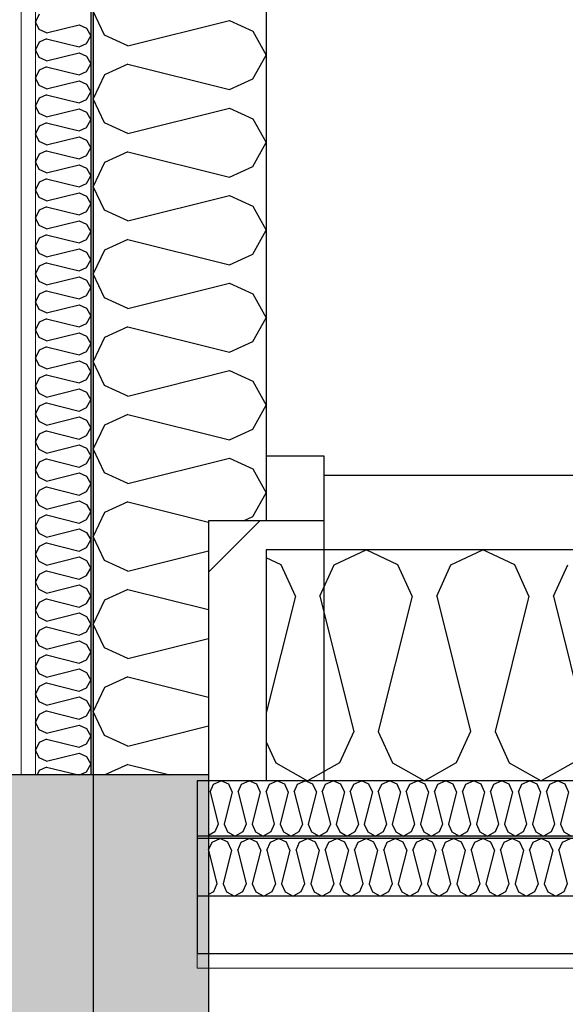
# Model space of a CAD drawing. Header units: millimetres. Extents: x -8544 to 51179, y -2070 to 23603.
# Tile 77 of 174: x 11953 to 12426, y 6651 to 7505. Entities that reach past the tile are written whole.
import ezdxf
from ezdxf.enums import TextEntityAlignment as Align

# ---------------------------------------------------------------- set-up
doc = ezdxf.new("R2010")
doc.units = ezdxf.units.MM
doc.header["$LTSCALE"] = 0.5
doc.header["$MEASUREMENT"] = 0
doc.linetypes.add('Akselinje', pattern=[1500, 1000, -200, 100, -200])
doc.linetypes.add('PLINE', pattern=[0])
for name, color, linetype in [('223- Bjelker', 7, 'Continuous'), ('223- Bjelker (Skravur)', 7, 'Continuous'), ('232- Ikke-bærende yttervegger', 7, 'Continuous'), ('232- Ikke-bærende yttervegger (Skravur)', 7, 'Continuous'), ('232- Ikke-bærende yttervegger (Skravur)(Nye konstruksjoner)', 7, 'Continuous'), ('232- Ikke-bærende yttervegger(Nye konstruksjoner)', 7, 'Continuous'), ('251- Frittbærende dekker', 7, 'Continuous'), ('251- Frittbærende dekker (Skravur)', 7, 'Continuous'), ('256- Faste himlinger og overflatebehandling (Skravur)(Nye konstruksjoner)', 7, 'Continuous'), ('256- Faste himlinger og overflatebehandling(Nye konstruksjoner)', 7, 'Continuous'), ('261- Primærkonstruksjon (tak)', 7, 'Continuous'), ('261- Primærkonstruksjon (tak) (Skravur)', 7, 'Continuous'), ('82-- Modullinjer', 7, 'Continuous')]:
    doc.layers.add(name, color=color, linetype=linetype)
doc.layers.add('236- Innvendig kledning og overflate(Nye konstruksjoner)', color=7, linetype='Continuous', lineweight=0)
doc.styles.add('GENERATED_STYLE_1', font='arial.ttf')

# ---------------------------------------------------------------- blocks, each defined once
blk = doc.blocks.new('*X23')
at = {"layer": '261- Primærkonstruksjon (tak) (Skravur)', "linetype": 'PLINE'}
for p, q in [((12225.82, 7032.17), (12253.47, 7045.25)), ((12281.13, 7032.17), (12253.47, 7045.25)), ((12327.08, 7032.17), (12354.74, 7045.25)), ((12382.39, 7032.17), (12354.74, 7045.25)), ((12179.86, 7032.17), (12166.93, 7038.29)), ((12192.2, 7005.05), (12179.86, 7032.17)), ((12213.47, 7005.05), (12225.82, 7032.17)), ((12293.47, 7005.05), (12281.13, 7032.17)), ((12314.74, 7005.05), (12327.08, 7032.17)), ((12394.74, 7005.05), (12382.39, 7032.17)), ((12416.01, 7005.05), (12428.35, 7032.17)), ((12192.2, 7005.05), (12166.93, 6903.97)), ((12213.47, 7005.05), (12242.83, 6887.62)), ((12293.47, 7005.05), (12264.11, 6887.62)), ((12314.74, 7005.05), (12344.1, 6887.62)), ((12394.74, 7005.05), (12365.38, 6887.62)), ((12416.01, 7005.05), (12445.37, 6887.62)), ((12242.83, 6887.62), (12230.49, 6860.5)), ((12264.11, 6887.62), (12276.45, 6860.5)), ((12344.1, 6887.62), (12331.76, 6860.5)), ((12365.38, 6887.62), (12377.72, 6860.5)), ((12166.93, 6878.63), (12175.18, 6860.5)), ((12175.18, 6860.5), (12202.84, 6845.06)), ((12230.49, 6860.5), (12202.84, 6845.06)), ((12276.45, 6860.5), (12304.1, 6845.06)), ((12331.76, 6860.5), (12304.1, 6845.06)), ((12377.72, 6860.5), (12405.37, 6845.06)), ((12433.03, 6860.5), (12405.37, 6845.06))]:
    blk.add_line(p, q, dxfattribs=at)
blk = doc.blocks.new('*X67')
at = {"layer": '256- Faste himlinger og overflatebehandling (Skravur)(Nye konstruksjoner)', "linetype": 'PLINE'}
for p, q in [((12118.3, 6835.41), (12121.26, 6841.92)), ((12121.26, 6841.92), (12127.9, 6845.06)), ((12134.54, 6841.92), (12127.9, 6845.06)), ((12137.5, 6835.41), (12134.54, 6841.92)), ((12142.6, 6835.41), (12145.57, 6841.92)), ((12145.57, 6841.92), (12152.2, 6845.06)), ((12158.84, 6841.92), (12152.2, 6845.06)), ((12161.8, 6835.41), (12158.84, 6841.92)), ((12166.91, 6835.41), (12169.87, 6841.92)), ((12169.87, 6841.92), (12176.51, 6845.06)), ((12183.14, 6841.92), (12176.51, 6845.06)), ((12186.11, 6835.41), (12183.14, 6841.92)), ((12191.21, 6835.41), (12194.17, 6841.92)), ((12194.17, 6841.92), (12200.81, 6845.06)), ((12207.45, 6841.92), (12200.81, 6845.06)), ((12210.41, 6835.41), (12207.45, 6841.92)), ((12215.52, 6835.41), (12218.48, 6841.92)), ((12218.48, 6841.92), (12225.12, 6845.06)), ((12231.75, 6841.92), (12225.12, 6845.06)), ((12234.71, 6835.41), (12231.75, 6841.92)), ((12239.82, 6835.41), (12242.78, 6841.92)), ((12242.78, 6841.92), (12249.42, 6845.06)), ((12256.06, 6841.92), (12249.42, 6845.06)), ((12259.02, 6835.41), (12256.06, 6841.92)), ((12264.13, 6835.41), (12267.09, 6841.92)), ((12267.09, 6841.92), (12273.72, 6845.06)), ((12280.36, 6841.92), (12273.72, 6845.06)), ((12283.32, 6835.41), (12280.36, 6841.92)), ((12288.43, 6835.41), (12291.39, 6841.92)), ((12291.39, 6841.92), (12298.03, 6845.06)), ((12304.67, 6841.92), (12298.03, 6845.06)), ((12307.63, 6835.41), (12304.67, 6841.92)), ((12312.73, 6835.41), (12315.7, 6841.92)), ((12315.7, 6841.92), (12322.33, 6845.06)), ((12328.97, 6841.92), (12322.33, 6845.06)), ((12331.93, 6835.41), (12328.97, 6841.92)), ((12337.04, 6835.41), (12340, 6841.92)), ((12340, 6841.92), (12346.64, 6845.06)), ((12353.27, 6841.92), (12346.64, 6845.06)), ((12356.24, 6835.41), (12353.27, 6841.92)), ((12361.34, 6835.41), (12364.3, 6841.92)), ((12364.3, 6841.92), (12370.94, 6845.06)), ((12377.58, 6841.92), (12370.94, 6845.06)), ((12380.54, 6835.41), (12377.58, 6841.92)), ((12385.65, 6835.41), (12388.61, 6841.92)), ((12388.61, 6841.92), (12395.25, 6845.06)), ((12401.88, 6841.92), (12395.25, 6845.06)), ((12404.85, 6835.41), (12401.88, 6841.92)), ((12409.95, 6835.41), (12412.91, 6841.92)), ((12412.91, 6841.92), (12419.55, 6845.06)), ((12426.19, 6841.92), (12419.55, 6845.06)), ((12429.15, 6835.41), (12426.19, 6841.92)), ((12118.3, 6835.41), (12125.34, 6807.23)), ((12137.5, 6835.41), (12130.45, 6807.23)), ((12142.6, 6835.41), (12149.65, 6807.23)), ((12161.8, 6835.41), (12154.76, 6807.23)), ((12166.91, 6835.41), (12173.95, 6807.23)), ((12186.11, 6835.41), (12179.06, 6807.23)), ((12191.21, 6835.41), (12198.26, 6807.23)), ((12210.41, 6835.41), (12203.36, 6807.23)), ((12215.52, 6835.41), (12222.56, 6807.23)), ((12234.71, 6835.41), (12227.67, 6807.23)), ((12239.82, 6835.41), (12246.87, 6807.23)), ((12259.02, 6835.41), (12251.97, 6807.23)), ((12264.13, 6835.41), (12271.17, 6807.23)), ((12283.32, 6835.41), (12276.28, 6807.23)), ((12288.43, 6835.41), (12295.48, 6807.23)), ((12307.63, 6835.41), (12300.58, 6807.23)), ((12312.73, 6835.41), (12319.78, 6807.23)), ((12331.93, 6835.41), (12324.89, 6807.23)), ((12337.04, 6835.41), (12344.08, 6807.23)), ((12356.24, 6835.41), (12349.19, 6807.23)), ((12361.34, 6835.41), (12368.39, 6807.23)), ((12380.54, 6835.41), (12373.5, 6807.23)), ((12385.65, 6835.41), (12392.69, 6807.23)), ((12404.85, 6835.41), (12397.8, 6807.23)), ((12409.95, 6835.41), (12417, 6807.23)), ((12429.15, 6835.41), (12422.1, 6807.23)), ((12125.34, 6807.23), (12122.38, 6800.72)), ((12130.45, 6807.23), (12133.41, 6800.72)), ((12149.65, 6807.23), (12146.69, 6800.72)), ((12154.76, 6807.23), (12157.72, 6800.72)), ((12173.95, 6807.23), (12170.99, 6800.72)), ((12179.06, 6807.23), (12182.02, 6800.72)), ((12198.26, 6807.23), (12195.3, 6800.72)), ((12203.36, 6807.23), (12206.33, 6800.72)), ((12222.56, 6807.23), (12219.6, 6800.72)), ((12227.67, 6807.23), (12230.63, 6800.72)), ((12246.87, 6807.23), (12243.91, 6800.72)), ((12251.97, 6807.23), (12254.93, 6800.72)), ((12271.17, 6807.23), (12268.21, 6800.72)), ((12276.28, 6807.23), (12279.24, 6800.72)), ((12295.48, 6807.23), (12292.51, 6800.72)), ((12300.58, 6807.23), (12303.54, 6800.72)), ((12319.78, 6807.23), (12316.82, 6800.72)), ((12324.89, 6807.23), (12327.85, 6800.72)), ((12344.08, 6807.23), (12341.12, 6800.72)), ((12349.19, 6807.23), (12352.15, 6800.72)), ((12368.39, 6807.23), (12365.43, 6800.72)), ((12373.5, 6807.23), (12376.46, 6800.72)), ((12392.69, 6807.23), (12389.73, 6800.72)), ((12397.8, 6807.23), (12400.76, 6800.72)), ((12417, 6807.23), (12414.04, 6800.72)), ((12422.1, 6807.23), (12425.07, 6800.72)), ((12122.38, 6800.72), (12116.93, 6797.68)), ((12133.41, 6800.72), (12140.05, 6797.02)), ((12146.69, 6800.72), (12140.05, 6797.02)), ((12157.72, 6800.72), (12164.35, 6797.02)), ((12170.99, 6800.72), (12164.35, 6797.02)), ((12182.02, 6800.72), (12188.66, 6797.02)), ((12195.3, 6800.72), (12188.66, 6797.02)), ((12206.33, 6800.72), (12212.96, 6797.02)), ((12219.6, 6800.72), (12212.96, 6797.02)), ((12230.63, 6800.72), (12237.27, 6797.02)), ((12243.91, 6800.72), (12237.27, 6797.02)), ((12254.93, 6800.72), (12261.57, 6797.02)), ((12268.21, 6800.72), (12261.57, 6797.02)), ((12279.24, 6800.72), (12285.88, 6797.02)), ((12292.51, 6800.72), (12285.88, 6797.02)), ((12303.54, 6800.72), (12310.18, 6797.02)), ((12316.82, 6800.72), (12310.18, 6797.02)), ((12327.85, 6800.72), (12334.49, 6797.02)), ((12341.12, 6800.72), (12334.49, 6797.02)), ((12352.15, 6800.72), (12358.79, 6797.02)), ((12365.43, 6800.72), (12358.79, 6797.02)), ((12376.46, 6800.72), (12383.09, 6797.02)), ((12389.73, 6800.72), (12383.09, 6797.02)), ((12400.76, 6800.72), (12407.4, 6797.02)), ((12414.04, 6800.72), (12407.4, 6797.02)), ((12425.07, 6800.72), (12431.7, 6797.02))]:
    blk.add_line(p, q, dxfattribs=at)
blk = doc.blocks.new('*X68')
at = {"layer": '256- Faste himlinger og overflatebehandling (Skravur)(Nye konstruksjoner)', "linetype": 'PLINE'}
for p, q in [((12119.97, 6791.74), (12126.89, 6795.02)), ((12133.8, 6791.74), (12126.89, 6795.02)), ((12145.29, 6791.74), (12152.2, 6795.02)), ((12159.12, 6791.74), (12152.2, 6795.02)), ((12170.61, 6791.74), (12177.52, 6795.02)), ((12184.43, 6791.74), (12177.52, 6795.02)), ((12195.92, 6791.74), (12202.84, 6795.02)), ((12209.75, 6791.74), (12202.84, 6795.02)), ((12221.24, 6791.74), (12228.15, 6795.02)), ((12235.07, 6791.74), (12228.15, 6795.02)), ((12246.56, 6791.74), (12253.47, 6795.02)), ((12260.38, 6791.74), (12253.47, 6795.02)), ((12271.87, 6791.74), (12278.79, 6795.02)), ((12285.7, 6791.74), (12278.79, 6795.02)), ((12297.19, 6791.74), (12304.1, 6795.02)), ((12311.02, 6791.74), (12304.1, 6795.02)), ((12322.51, 6791.74), (12329.42, 6795.02)), ((12336.34, 6791.74), (12329.42, 6795.02)), ((12347.83, 6791.74), (12354.74, 6795.02)), ((12361.65, 6791.74), (12354.74, 6795.02)), ((12373.14, 6791.74), (12380.06, 6795.02)), ((12386.97, 6791.74), (12380.06, 6795.02)), ((12398.46, 6791.74), (12405.37, 6795.02)), ((12412.29, 6791.74), (12405.37, 6795.02)), ((12423.78, 6791.74), (12430.69, 6795.02)), ((12116.93, 6785.06), (12119.97, 6791.74)), ((12136.88, 6784.96), (12133.8, 6791.74)), ((12142.2, 6784.96), (12145.29, 6791.74)), ((12162.2, 6784.96), (12159.12, 6791.74)), ((12167.52, 6784.96), (12170.61, 6791.74)), ((12187.52, 6784.96), (12184.43, 6791.74)), ((12192.84, 6784.96), (12195.92, 6791.74)), ((12212.84, 6784.96), (12209.75, 6791.74)), ((12218.15, 6784.96), (12221.24, 6791.74)), ((12238.15, 6784.96), (12235.07, 6791.74)), ((12243.47, 6784.96), (12246.56, 6791.74)), ((12263.47, 6784.96), (12260.38, 6791.74)), ((12268.79, 6784.96), (12271.87, 6791.74)), ((12288.79, 6784.96), (12285.7, 6791.74)), ((12294.11, 6784.96), (12297.19, 6791.74)), ((12314.1, 6784.96), (12311.02, 6791.74)), ((12319.42, 6784.96), (12322.51, 6791.74)), ((12339.42, 6784.96), (12336.34, 6791.74)), ((12344.74, 6784.96), (12347.83, 6791.74)), ((12364.74, 6784.96), (12361.65, 6791.74)), ((12370.06, 6784.96), (12373.14, 6791.74)), ((12390.06, 6784.96), (12386.97, 6791.74)), ((12395.37, 6784.96), (12398.46, 6791.74)), ((12415.37, 6784.96), (12412.29, 6791.74)), ((12420.69, 6784.96), (12423.78, 6791.74)), ((12116.93, 6784.8), (12124.23, 6755.61)), ((12136.88, 6784.96), (12129.54, 6755.61)), ((12142.2, 6784.96), (12149.54, 6755.61)), ((12162.2, 6784.96), (12154.86, 6755.61)), ((12167.52, 6784.96), (12174.86, 6755.61)), ((12187.52, 6784.96), (12180.18, 6755.61)), ((12192.84, 6784.96), (12200.18, 6755.61)), ((12212.84, 6784.96), (12205.5, 6755.61)), ((12218.15, 6784.96), (12225.49, 6755.61)), ((12238.15, 6784.96), (12230.81, 6755.61)), ((12243.47, 6784.96), (12250.81, 6755.61)), ((12263.47, 6784.96), (12256.13, 6755.61)), ((12268.79, 6784.96), (12276.13, 6755.61)), ((12288.79, 6784.96), (12281.45, 6755.61)), ((12294.11, 6784.96), (12301.45, 6755.61)), ((12314.1, 6784.96), (12306.76, 6755.61)), ((12319.42, 6784.96), (12326.76, 6755.61)), ((12339.42, 6784.96), (12332.08, 6755.61)), ((12344.74, 6784.96), (12352.08, 6755.61)), ((12364.74, 6784.96), (12357.4, 6755.61)), ((12370.06, 6784.96), (12377.4, 6755.61)), ((12390.06, 6784.96), (12382.72, 6755.61)), ((12395.37, 6784.96), (12402.71, 6755.61)), ((12415.37, 6784.96), (12408.03, 6755.61)), ((12420.69, 6784.96), (12428.03, 6755.61)), ((12124.23, 6755.61), (12121.14, 6748.83)), ((12129.54, 6755.61), (12132.63, 6748.83)), ((12149.54, 6755.61), (12146.46, 6748.83)), ((12154.86, 6755.61), (12157.95, 6748.83)), ((12174.86, 6755.61), (12171.77, 6748.83)), ((12180.18, 6755.61), (12183.26, 6748.83)), ((12200.18, 6755.61), (12197.09, 6748.83)), ((12205.5, 6755.61), (12208.58, 6748.83)), ((12225.49, 6755.61), (12222.41, 6748.83)), ((12230.81, 6755.61), (12233.9, 6748.83)), ((12250.81, 6755.61), (12247.73, 6748.83)), ((12256.13, 6755.61), (12259.22, 6748.83)), ((12276.13, 6755.61), (12273.04, 6748.83)), ((12281.45, 6755.61), (12284.53, 6748.83)), ((12301.45, 6755.61), (12298.36, 6748.83)), ((12306.76, 6755.61), (12309.85, 6748.83)), ((12326.76, 6755.61), (12323.68, 6748.83)), ((12332.08, 6755.61), (12335.17, 6748.83)), ((12352.08, 6755.61), (12348.99, 6748.83)), ((12357.4, 6755.61), (12360.48, 6748.83)), ((12377.4, 6755.61), (12374.31, 6748.83)), ((12382.72, 6755.61), (12385.8, 6748.83)), ((12402.71, 6755.61), (12399.63, 6748.83)), ((12408.03, 6755.61), (12411.12, 6748.83)), ((12428.03, 6755.61), (12424.95, 6748.83)), ((12121.14, 6748.83), (12116.93, 6746.48)), ((12132.63, 6748.83), (12139.54, 6744.97)), ((12146.46, 6748.83), (12139.54, 6744.97)), ((12157.95, 6748.83), (12164.86, 6744.97)), ((12171.77, 6748.83), (12164.86, 6744.97)), ((12183.26, 6748.83), (12190.18, 6744.97)), ((12197.09, 6748.83), (12190.18, 6744.97)), ((12208.58, 6748.83), (12215.5, 6744.97)), ((12222.41, 6748.83), (12215.5, 6744.97)), ((12233.9, 6748.83), (12240.81, 6744.97)), ((12247.73, 6748.83), (12240.81, 6744.97)), ((12259.22, 6748.83), (12266.13, 6744.97)), ((12273.04, 6748.83), (12266.13, 6744.97)), ((12284.53, 6748.83), (12291.45, 6744.97)), ((12298.36, 6748.83), (12291.45, 6744.97)), ((12309.85, 6748.83), (12316.76, 6744.97)), ((12323.68, 6748.83), (12316.76, 6744.97)), ((12335.17, 6748.83), (12342.08, 6744.97)), ((12348.99, 6748.83), (12342.08, 6744.97)), ((12360.48, 6748.83), (12367.4, 6744.97)), ((12374.31, 6748.83), (12367.4, 6744.97)), ((12385.8, 6748.83), (12392.71, 6744.97)), ((12399.63, 6748.83), (12392.71, 6744.97)), ((12411.12, 6748.83), (12418.03, 6744.97)), ((12424.95, 6748.83), (12418.03, 6744.97))]:
    blk.add_line(p, q, dxfattribs=at)
blk = doc.blocks.new('*X74')
at = {"layer": '232- Ikke-bærende yttervegger (Skravur)(Nye konstruksjoner)', "linetype": 'PLINE'}
for p, q in [((11970.07, 7509.54), (11966.93, 7502.91)), ((11970.07, 7496.28), (11966.93, 7502.91)), ((11976.57, 7493.32), (11970.07, 7496.28)), ((11976.57, 7493.32), (12004.72, 7500.36)), ((12004.72, 7500.36), (12011.23, 7497.4)), ((12011.23, 7497.4), (12014.93, 7490.77)), ((11976.57, 7488.22), (11970.07, 7485.26)), ((11976.57, 7488.22), (12004.72, 7481.18)), ((12011.23, 7484.14), (12014.93, 7490.77)), ((11970.07, 7485.26), (11966.93, 7478.63)), ((11970.07, 7472), (11966.93, 7478.63)), ((12004.72, 7481.18), (12011.23, 7484.14)), ((11976.57, 7469.04), (11970.07, 7472)), ((11976.57, 7469.04), (12004.72, 7476.08)), ((12004.72, 7476.08), (12011.23, 7473.12)), ((12011.23, 7473.12), (12014.93, 7466.49)), ((11970.07, 7460.98), (11966.93, 7454.35)), ((11976.57, 7463.94), (11970.07, 7460.98)), ((11976.57, 7463.94), (12004.72, 7456.9)), ((12011.23, 7459.86), (12014.93, 7466.49)), ((11970.07, 7447.72), (11966.93, 7454.35)), ((11976.57, 7444.76), (12004.72, 7451.8)), ((12004.72, 7456.9), (12011.23, 7459.86)), ((12004.72, 7451.8), (12011.23, 7448.84)), ((11976.57, 7444.76), (11970.07, 7447.72)), ((12011.23, 7448.84), (12014.93, 7442.21)), ((11970.07, 7436.7), (11966.93, 7430.07)), ((11976.57, 7439.66), (11970.07, 7436.7)), ((11976.57, 7439.66), (12004.72, 7432.62)), ((12004.72, 7432.62), (12011.23, 7435.58)), ((12011.23, 7435.58), (12014.93, 7442.21)), ((11970.07, 7423.44), (11966.93, 7430.07)), ((11976.57, 7420.48), (12004.72, 7427.52)), ((12004.72, 7427.52), (12011.23, 7424.56)), ((11976.57, 7420.48), (11970.07, 7423.44)), ((12011.23, 7424.56), (12014.93, 7417.93)), ((12011.23, 7411.3), (12014.93, 7417.93)), ((11970.07, 7412.42), (11966.93, 7405.79)), ((11976.57, 7415.38), (11970.07, 7412.42)), ((11976.57, 7415.38), (12004.72, 7408.34)), ((12004.72, 7408.34), (12011.23, 7411.3)), ((11970.07, 7399.16), (11966.93, 7405.79)), ((11976.57, 7396.2), (12004.72, 7403.24)), ((12004.72, 7403.24), (12011.23, 7400.28)), ((11976.57, 7396.2), (11970.07, 7399.16)), ((12011.23, 7400.28), (12014.93, 7393.65)), ((12011.23, 7387.02), (12014.93, 7393.65)), ((11970.07, 7388.14), (11966.93, 7381.51)), ((11976.57, 7391.1), (11970.07, 7388.14)), ((11976.57, 7391.1), (12004.72, 7384.06)), ((12004.72, 7384.06), (12011.23, 7387.02)), ((11970.07, 7374.88), (11966.93, 7381.51)), ((11976.57, 7371.92), (11970.07, 7374.88)), ((11976.57, 7371.92), (12004.72, 7378.96)), ((12004.72, 7378.96), (12011.23, 7376)), ((12011.23, 7376), (12014.93, 7369.37)), ((11976.57, 7366.82), (11970.07, 7363.86)), ((11976.57, 7366.82), (12004.72, 7359.78)), ((12011.23, 7362.74), (12014.93, 7369.37)), ((11970.07, 7363.86), (11966.93, 7357.23)), ((12004.72, 7359.78), (12011.23, 7362.74)), ((11970.07, 7350.59), (11966.93, 7357.23)), ((11976.57, 7347.64), (11970.07, 7350.59)), ((11976.57, 7347.64), (12004.72, 7354.67)), ((12004.72, 7354.67), (12011.23, 7351.72)), ((12011.23, 7351.72), (12014.93, 7345.08)), ((11976.57, 7342.53), (11970.07, 7339.58)), ((11976.57, 7342.53), (12004.72, 7335.49)), ((12011.23, 7338.45), (12014.93, 7345.08)), ((11970.07, 7339.58), (11966.93, 7332.94)), ((11970.07, 7326.31), (11966.93, 7332.94)), ((12004.72, 7335.49), (12011.23, 7338.45)), ((11976.57, 7323.35), (11970.07, 7326.31)), ((11976.57, 7323.35), (12004.72, 7330.39)), ((12004.72, 7330.39), (12011.23, 7327.43)), ((12011.23, 7327.43), (12014.93, 7320.8)), ((11970.07, 7315.29), (11966.93, 7308.66)), ((11976.57, 7318.25), (11970.07, 7315.29)), ((11976.57, 7318.25), (12004.72, 7311.21)), ((12011.23, 7314.17), (12014.93, 7320.8)), ((11970.07, 7302.03), (11966.93, 7308.66)), ((12004.72, 7311.21), (12011.23, 7314.17)), ((11976.57, 7299.07), (11970.07, 7302.03)), ((11976.57, 7299.07), (12004.72, 7306.11)), ((12004.72, 7306.11), (12011.23, 7303.15)), ((12011.23, 7303.15), (12014.93, 7296.52)), ((11970.07, 7291.01), (11966.93, 7284.38)), ((11976.57, 7293.97), (11970.07, 7291.01)), ((11976.57, 7293.97), (12004.72, 7286.93)), ((12004.72, 7286.93), (12011.23, 7289.89)), ((12011.23, 7289.89), (12014.93, 7296.52)), ((11970.07, 7277.75), (11966.93, 7284.38)), ((11976.57, 7274.79), (12004.72, 7281.83)), ((12004.72, 7281.83), (12011.23, 7278.87)), ((11976.57, 7274.79), (11970.07, 7277.75)), ((12011.23, 7278.87), (12014.93, 7272.24)), ((11970.07, 7266.73), (11966.93, 7260.1)), ((11976.57, 7269.69), (11970.07, 7266.73)), ((11976.57, 7269.69), (12004.72, 7262.65)), ((12004.72, 7262.65), (12011.23, 7265.61)), ((12011.23, 7265.61), (12014.93, 7272.24)), ((11970.07, 7253.47), (11966.93, 7260.1)), ((11976.57, 7250.51), (12004.72, 7257.55)), ((12004.72, 7257.55), (12011.23, 7254.59)), ((11976.57, 7250.51), (11970.07, 7253.47)), ((12011.23, 7254.59), (12014.93, 7247.96)), ((12011.23, 7241.33), (12014.93, 7247.96)), ((11970.07, 7242.45), (11966.93, 7235.82)), ((11976.57, 7245.41), (11970.07, 7242.45)), ((11976.57, 7245.41), (12004.72, 7238.37)), ((12004.72, 7238.37), (12011.23, 7241.33)), ((11970.07, 7229.19), (11966.93, 7235.82)), ((11976.57, 7226.23), (12004.72, 7233.27)), ((12004.72, 7233.27), (12011.23, 7230.31)), ((12011.23, 7230.31), (12014.93, 7223.68)), ((11976.57, 7226.23), (11970.07, 7229.19)), ((11976.57, 7221.13), (11970.07, 7218.17)), ((11976.57, 7221.13), (12004.72, 7214.09)), ((12011.23, 7217.05), (12014.93, 7223.68)), ((11970.07, 7218.17), (11966.93, 7211.54)), ((12004.72, 7214.09), (12011.23, 7217.05)), ((11970.07, 7204.91), (11966.93, 7211.54)), ((11976.57, 7201.95), (11970.07, 7204.91)), ((11976.57, 7201.95), (12004.72, 7208.99)), ((12004.72, 7208.99), (12011.23, 7206.03)), ((12011.23, 7206.03), (12014.93, 7199.4)), ((11976.57, 7196.85), (11970.07, 7193.89)), ((11976.57, 7196.85), (12004.72, 7189.81)), ((12011.23, 7192.77), (12014.93, 7199.4)), ((11970.07, 7193.89), (11966.93, 7187.26)), ((11970.07, 7180.63), (11966.93, 7187.26)), ((12004.72, 7189.81), (12011.23, 7192.77)), ((11976.57, 7177.67), (11970.07, 7180.63)), ((11976.57, 7177.67), (12004.72, 7184.71)), ((12004.72, 7184.71), (12011.23, 7181.75)), ((12011.23, 7181.75), (12014.93, 7175.12)), ((11976.57, 7172.57), (11970.07, 7169.61)), ((11976.57, 7172.57), (12004.72, 7165.53)), ((12011.23, 7168.49), (12014.93, 7175.12)), ((11970.07, 7169.61), (11966.93, 7162.98)), ((11970.07, 7156.34), (11966.93, 7162.98)), ((12004.72, 7165.53), (12011.23, 7168.49)), ((11976.57, 7153.39), (11970.07, 7156.34)), ((11976.57, 7153.39), (12004.72, 7160.42)), ((12004.72, 7160.42), (12011.23, 7157.47)), ((12011.23, 7157.47), (12014.93, 7150.83)), ((11970.07, 7145.33), (11966.93, 7138.69)), ((11976.57, 7148.28), (11970.07, 7145.33)), ((11976.57, 7148.28), (12004.72, 7141.24)), ((12011.23, 7144.2), (12014.93, 7150.83)), ((11970.07, 7132.06), (11966.93, 7138.69)), ((11976.57, 7129.1), (12004.72, 7136.14)), ((12004.72, 7141.24), (12011.23, 7144.2)), ((12004.72, 7136.14), (12011.23, 7133.18)), ((11976.57, 7129.1), (11970.07, 7132.06)), ((12011.23, 7133.18), (12014.93, 7126.55)), ((11970.07, 7121.04), (11966.93, 7114.41)), ((11976.57, 7124), (11970.07, 7121.04)), ((11976.57, 7124), (12004.72, 7116.96)), ((12004.72, 7116.96), (12011.23, 7119.92)), ((12011.23, 7119.92), (12014.93, 7126.55)), ((11970.07, 7107.78), (11966.93, 7114.41)), ((11976.57, 7104.82), (12004.72, 7111.86)), ((12004.72, 7111.86), (12011.23, 7108.9)), ((11976.57, 7104.82), (11970.07, 7107.78)), ((12011.23, 7108.9), (12014.93, 7102.27)), ((12011.23, 7095.64), (12014.93, 7102.27)), ((11970.07, 7096.76), (11966.93, 7090.13)), ((11976.57, 7099.72), (11970.07, 7096.76)), ((11976.57, 7099.72), (12004.72, 7092.68)), ((12004.72, 7092.68), (12011.23, 7095.64)), ((11970.07, 7083.5), (11966.93, 7090.13)), ((11976.57, 7080.54), (12004.72, 7087.58)), ((12004.72, 7087.58), (12011.23, 7084.62)), ((12011.23, 7084.62), (12014.93, 7077.99)), ((11976.57, 7080.54), (11970.07, 7083.5)), ((12011.23, 7071.36), (12014.93, 7077.99)), ((11970.07, 7072.48), (11966.93, 7065.85)), ((11976.57, 7075.44), (11970.07, 7072.48)), ((11976.57, 7075.44), (12004.72, 7068.4)), ((12004.72, 7068.4), (12011.23, 7071.36)), ((11970.07, 7059.22), (11966.93, 7065.85)), ((11976.57, 7056.26), (11970.07, 7059.22)), ((11976.57, 7056.26), (12004.72, 7063.3)), ((12004.72, 7063.3), (12011.23, 7060.34)), ((12011.23, 7060.34), (12014.93, 7053.71)), ((11976.57, 7051.16), (11970.07, 7048.2)), ((11976.57, 7051.16), (12004.72, 7044.12)), ((12011.23, 7047.08), (12014.93, 7053.71)), ((11970.07, 7048.2), (11966.93, 7041.57)), ((12004.72, 7044.12), (12011.23, 7047.08)), ((11970.07, 7034.94), (11966.93, 7041.57)), ((11976.57, 7031.98), (11970.07, 7034.94)), ((11976.57, 7031.98), (12004.72, 7039.02)), ((12004.72, 7039.02), (12011.23, 7036.06)), ((12011.23, 7036.06), (12014.93, 7029.43)), ((11976.57, 7026.88), (11970.07, 7023.92)), ((11976.57, 7026.88), (12004.72, 7019.84)), ((12011.23, 7022.8), (12014.93, 7029.43)), ((11970.07, 7023.92), (11966.93, 7017.29)), ((11970.07, 7010.66), (11966.93, 7017.29)), ((12004.72, 7019.84), (12011.23, 7022.8)), ((11976.57, 7007.7), (11970.07, 7010.66)), ((11976.57, 7007.7), (12004.72, 7014.74)), ((12004.72, 7014.74), (12011.23, 7011.78)), ((12011.23, 7011.78), (12014.93, 7005.15)), ((11970.07, 6999.64), (11966.93, 6993.01)), ((11976.57, 7002.6), (11970.07, 6999.64)), ((11976.57, 7002.6), (12004.72, 6995.56)), ((12011.23, 6998.52), (12014.93, 7005.15)), ((11970.07, 6986.38), (11966.93, 6993.01)), ((12004.72, 6995.56), (12011.23, 6998.52)), ((11976.57, 6983.42), (11970.07, 6986.38)), ((11976.57, 6983.42), (12004.72, 6990.46)), ((12004.72, 6990.46), (12011.23, 6987.5)), ((12011.23, 6987.5), (12014.93, 6980.87)), ((11970.07, 6975.36), (11966.93, 6968.73)), ((11976.57, 6978.32), (11970.07, 6975.36)), ((11976.57, 6978.32), (12004.72, 6971.28)), ((12004.72, 6971.28), (12011.23, 6974.23)), ((12011.23, 6974.23), (12014.93, 6980.87)), ((11970.07, 6962.09), (11966.93, 6968.73)), ((11976.57, 6959.14), (12004.72, 6966.17)), ((12004.72, 6966.17), (12011.23, 6963.22)), ((11976.57, 6959.14), (11970.07, 6962.09)), ((12011.23, 6963.22), (12014.93, 6956.58)), ((12011.23, 6949.95), (12014.93, 6956.58)), ((11970.07, 6951.07), (11966.93, 6944.44)), ((11976.57, 6954.03), (11970.07, 6951.07)), ((11976.57, 6954.03), (12004.72, 6946.99)), ((12004.72, 6946.99), (12011.23, 6949.95)), ((11970.07, 6937.81), (11966.93, 6944.44)), ((11976.57, 6934.85), (12004.72, 6941.89)), ((12004.72, 6941.89), (12011.23, 6938.93)), ((11976.57, 6934.85), (11970.07, 6937.81)), ((12011.23, 6938.93), (12014.93, 6932.3)), ((12011.23, 6925.67), (12014.93, 6932.3)), ((11970.07, 6926.79), (11966.93, 6920.16)), ((11976.57, 6929.75), (11970.07, 6926.79)), ((11976.57, 6929.75), (12004.72, 6922.71)), ((12004.72, 6922.71), (12011.23, 6925.67)), ((11970.07, 6913.53), (11966.93, 6920.16)), ((11976.57, 6910.57), (12004.72, 6917.61)), ((12004.72, 6917.61), (12011.23, 6914.65)), ((12011.23, 6914.65), (12014.93, 6908.02)), ((11976.57, 6910.57), (11970.07, 6913.53)), ((11976.57, 6905.47), (11970.07, 6902.51)), ((11976.57, 6905.47), (12004.72, 6898.43)), ((12011.23, 6901.39), (12014.93, 6908.02)), ((11970.07, 6902.51), (11966.93, 6895.88)), ((12004.72, 6898.43), (12011.23, 6901.39)), ((11970.07, 6889.25), (11966.93, 6895.88)), ((11976.57, 6886.29), (11970.07, 6889.25)), ((11976.57, 6886.29), (12004.72, 6893.33)), ((12004.72, 6893.33), (12011.23, 6890.37)), ((12011.23, 6890.37), (12014.93, 6883.74)), ((11976.57, 6881.19), (11970.07, 6878.23)), ((11976.57, 6881.19), (12004.72, 6874.15)), ((12011.23, 6877.11), (12014.93, 6883.74)), ((11970.07, 6878.23), (11966.93, 6871.6)), ((11970.07, 6864.97), (11966.93, 6871.6)), ((12004.72, 6874.15), (12011.23, 6877.11)), ((11976.57, 6862.01), (11970.07, 6864.97)), ((11976.57, 6862.01), (12004.72, 6869.05)), ((12004.72, 6869.05), (12011.23, 6866.09)), ((12011.23, 6866.09), (12014.93, 6859.46)), ((11976.57, 6856.91), (11970.07, 6853.95)), ((11976.57, 6856.91), (12004.2, 6850)), ((12011.23, 6852.83), (12014.93, 6859.46)), ((11970.07, 6853.95), (11968.2, 6850)), ((12005.01, 6850), (12011.23, 6852.83))]:
    blk.add_line(p, q, dxfattribs=at)
blk = doc.blocks.new('*X76')
at = {"layer": '232- Ikke-bærende yttervegger (Skravur)', "linetype": 'PLINE'}
for p, q in [((12026.73, 7491.3), (12016.93, 7512.02)), ((12047.05, 7482.05), (12135.04, 7504.05)), ((12135.04, 7504.05), (12155.36, 7494.8)), ((12155.36, 7494.8), (12166.93, 7474.08)), ((12047.05, 7482.05), (12026.73, 7491.3)), ((12155.36, 7453.36), (12166.93, 7474.08)), ((12047.05, 7466.11), (12026.73, 7456.86)), ((12047.05, 7466.11), (12135.04, 7444.11)), ((12026.73, 7456.86), (12016.93, 7436.14)), ((12135.04, 7444.11), (12155.36, 7453.36)), ((12026.73, 7415.42), (12016.93, 7436.14)), ((12047.05, 7406.17), (12135.04, 7428.17)), ((12135.04, 7428.17), (12155.36, 7418.92)), ((12155.36, 7418.92), (12166.93, 7398.2)), ((12047.05, 7406.17), (12026.73, 7415.42)), ((12155.36, 7377.48), (12166.93, 7398.2)), ((12047.05, 7390.23), (12026.73, 7380.98)), ((12047.05, 7390.23), (12135.04, 7368.23)), ((12026.73, 7380.98), (12016.93, 7360.26)), ((12135.04, 7368.23), (12155.36, 7377.48)), ((12026.73, 7339.54), (12016.93, 7360.26)), ((12047.05, 7330.29), (12135.04, 7352.29)), ((12135.04, 7352.29), (12155.36, 7343.04)), ((12155.36, 7343.04), (12166.93, 7322.32)), ((12047.05, 7330.29), (12026.73, 7339.54)), ((12155.36, 7301.6), (12166.93, 7322.32)), ((12047.05, 7314.35), (12026.73, 7305.1)), ((12047.05, 7314.35), (12135.04, 7292.35)), ((12026.73, 7305.1), (12016.93, 7284.38)), ((12135.04, 7292.35), (12155.36, 7301.6)), ((12026.73, 7263.66), (12016.93, 7284.38)), ((12047.05, 7254.41), (12135.04, 7276.41)), ((12135.04, 7276.41), (12155.36, 7267.16)), ((12155.36, 7267.16), (12166.93, 7246.44)), ((12047.05, 7254.41), (12026.73, 7263.66)), ((12047.05, 7238.47), (12026.73, 7229.22)), ((12047.05, 7238.47), (12135.04, 7216.47)), ((12155.36, 7225.72), (12166.93, 7246.44)), ((12026.73, 7229.22), (12016.93, 7208.5)), ((12135.04, 7216.47), (12155.36, 7225.72)), ((12026.73, 7187.78), (12016.93, 7208.5)), ((12047.05, 7178.53), (12135.04, 7200.53)), ((12135.04, 7200.53), (12155.36, 7191.28)), ((12047.05, 7178.53), (12026.73, 7187.78)), ((12155.36, 7191.28), (12166.93, 7170.56)), ((12155.36, 7149.84), (12166.93, 7170.56)), ((12047.05, 7162.59), (12026.73, 7153.35)), ((12047.05, 7162.59), (12135.04, 7140.59)), ((12026.73, 7153.35), (12016.93, 7132.62)), ((12135.04, 7140.59), (12155.36, 7149.84)), ((12026.73, 7111.9), (12016.93, 7132.62)), ((12047.05, 7102.66), (12135.04, 7124.65)), ((12135.04, 7124.65), (12155.36, 7115.41)), ((12047.05, 7102.66), (12026.73, 7111.9)), ((12155.36, 7115.41), (12166.93, 7094.68)), ((12155.36, 7073.96), (12166.93, 7094.68)), ((12047.05, 7086.71), (12026.73, 7077.47)), ((12047.05, 7086.71), (12116.93, 7069.24)), ((12026.73, 7077.47), (12016.93, 7056.74)), ((12147.27, 7070.28), (12155.36, 7073.96)), ((12026.73, 7036.02), (12016.93, 7056.74)), ((12047.05, 7026.78), (12116.93, 7044.24)), ((12047.05, 7026.78), (12026.73, 7036.02)), ((12047.05, 7010.83), (12026.73, 7001.59)), ((12047.05, 7010.83), (12116.93, 6993.37)), ((12026.73, 7001.59), (12016.93, 6980.87)), ((12026.73, 6960.14), (12016.93, 6980.87)), ((12047.05, 6950.9), (12116.93, 6968.37)), ((12047.05, 6950.9), (12026.73, 6960.14)), ((12047.05, 6934.96), (12026.73, 6925.71)), ((12047.05, 6934.96), (12116.93, 6917.49)), ((12026.73, 6925.71), (12016.93, 6904.99)), ((12026.73, 6884.27), (12016.93, 6904.99)), ((12047.05, 6875.02), (12116.93, 6892.49)), ((12047.05, 6875.02), (12026.73, 6884.27)), ((12047.05, 6859.08), (12027.11, 6850)), ((12047.05, 6859.08), (12083.36, 6850))]:
    blk.add_line(p, q, dxfattribs=at)
blk = doc.blocks.new('Standard grid marker[6]', base_point=(12016.93, 12550))
at = {"layer": '82-- Modullinjer', "linetype": 'Akselinje'}
blk.add_line((12016.93, 12350), (12016.93, 1550), dxfattribs=at)
at = {"layer": '82-- Modullinjer', "style": 'GENERATED_STYLE_1'}
for tag, p in [('AC_MarkerText_1_0', (12016.93, 12887.5)), ('AC_MarkerText_1_1', (12016.93, 1187.5))]:
    blk.add_attdef(tag, text='', height=175, rotation=360, dxfattribs=at).set_placement(p, align=Align.TOP_CENTER)

msp = doc.modelspace()

# ---------------------------------------------------------------- hatches: boundary and pattern name
at = {"layer": '223- Bjelker (Skravur)', "linetype": 'Continuous'}
h = msp.add_hatch(dxfattribs=at)
h.set_pattern_fill('Skrålinjer_3', color=256, style=0, pattern_type=2)
h.set_pattern_definition([(45, (0, 0), (-127.2792, 127.2792), [])])
h.paths.add_polyline_path([(12116.93, 7070.28), (12116.93, 6845.06), (12166.93, 6845.06), (12166.93, 7045.25), (12216.93, 7045.25), (12216.93, 7070.28)])
at = {"layer": '232- Ikke-bærende yttervegger (Skravur)(Nye konstruksjoner)', "linetype": 'Continuous'}
h = msp.add_hatch(dxfattribs=at)
h.set_pattern_fill('Gips', color=256, style=0, pattern_type=2)
h.set_pattern_definition([(270, (0, 0), (86.60254, 0), [0, -50]), (270, (43.3, -25), (86.60254, 0), [0, -50])])
h.paths.add_polyline_path([(11966.93, 9469), (11954.43, 9469), (11954.43, 6850), (11966.93, 6850)])
msp.add_hatch(color=256, dxfattribs=at).paths.add_polyline_path([(12014.93, 9469), (12014.93, 6850), (12016.93, 6850), (12016.93, 9469)])
at = {"layer": '251- Frittbærende dekker (Skravur)', "linetype": 'Continuous'}
h = msp.add_hatch(dxfattribs=at)
h.set_pattern_fill('Betong_strukturell', color=256, style=0, pattern_type=2)
h.set_pattern_definition([(0, (0, 0), (0, 311.769), [30, -150]), (0, (90, 155.9), (0, 311.769), [30, -150]), (60, (0, 0), (-270, 155.8846), [30, -150]), (60, (180, 0), (-270, 155.8846), [30, -150]), (120, (30, 0), (270, 155.8846), [30, -150]), (120, (210, 0), (270, 155.8846), [30, -150]), (0, (0, 30), (0, 60), [0, -60, 0, -90]), (45, (30, 30), (-42.4264, 42.4264), [0, -45, 0, -75])])
h.paths.add_polyline_path([(-4683.07, 6620), (12116.93, 6620), (12116.93, 6850), (-4683.07, 6850)])
at = {"layer": '256- Faste himlinger og overflatebehandling (Skravur)(Nye konstruksjoner)', "linetype": 'Continuous'}
msp.add_hatch(color=256, dxfattribs=at).paths.add_polyline_path([(12916.93, 6797.02), (12116.93, 6797.02), (12116.93, 6795.02), (12916.93, 6795.02)])
h = msp.add_hatch(dxfattribs=at)
h.set_pattern_fill('Gips', color=256, style=0, pattern_type=2)
h.set_pattern_definition([(0, (0, 0), (0, 86.60254), [0, -50]), (0, (25, 43.3), (0, 86.60254), [0, -50])])
h.paths.add_polyline_path([(12116.93, 6682.41), (12916.93, 6682.41), (12916.93, 6694.92), (12116.93, 6694.92)])

# ---------------------------------------------------------------- linework, layer by layer
at = {"layer": '223- Bjelker', "linetype": 'PLINE'}
for p, q in [((12216.93, 7126.64), (12216.93, 7070.28)), ((12116.93, 7070.28), (12116.93, 6850)), ((12166.93, 7070.28), (12116.93, 7070.28)), ((12216.93, 7070.28), (12166.93, 7070.28)), ((12216.93, 7070.28), (12216.93, 6845.06)), ((12166.93, 6845.06), (12116.93, 6845.06))]:
    msp.add_line(p, q, dxfattribs=at)
at = {"layer": '232- Ikke-bærende yttervegger', "linetype": 'PLINE'}
for p, q in [((12016.93, 9469), (12016.93, 6850)), ((12166.93, 7843.25), (12166.93, 7070.28))]:
    msp.add_line(p, q, dxfattribs=at)
at = {"layer": '232- Ikke-bærende yttervegger(Nye konstruksjoner)', "linetype": 'PLINE'}
for p, q in [((12014.93, 9469), (12014.93, 6850)), ((12166.93, 7126.64), (12216.93, 7126.64)), ((12216.93, 7110), (14816.93, 7110))]:
    msp.add_line(p, q, dxfattribs=at)
at = {"layer": '236- Innvendig kledning og overflate(Nye konstruksjoner)', "linetype": 'PLINE'}
for p, q in [((11954.43, 9469), (11954.43, 6850)), ((11966.93, 9469), (11966.93, 6850)), ((12106.93, 6694.92), (12106.93, 6682.41)), ((12916.93, 6682.41), (12106.93, 6682.41))]:
    msp.add_line(p, q, dxfattribs=at)
at = {"layer": '251- Frittbærende dekker', "linetype": 'PLINE'}
for p, q in [((11954.43, 6850), (8071.93, 6850)), ((12116.93, 6850), (12116.93, 6845.06)), ((12116.93, 6845.06), (12116.93, 6620))]:
    msp.add_line(p, q, dxfattribs=at)
at = {"layer": '251- Frittbærende dekker', "linetype": 'PLINE', "flags": 128}
msp.add_lwpolyline([(12116.93, 6850), (12016.93, 6850), (12014.93, 6850), (11966.93, 6850), (11954.43, 6850)], dxfattribs=at)
at = {"layer": '256- Faste himlinger og overflatebehandling(Nye konstruksjoner)', "linetype": 'PLINE'}
for p, q in [((12116.93, 6845.06), (12106.93, 6845.06)), ((12916.93, 6797.02), (12106.93, 6797.02)), ((12916.93, 6795.02), (12106.93, 6795.02)), ((12916.93, 6744.97), (12106.93, 6744.97)), ((12916.93, 6694.92), (12106.93, 6694.92))]:
    msp.add_line(p, q, dxfattribs=at)
at = {"layer": '256- Faste himlinger og overflatebehandling(Nye konstruksjoner)', "linetype": 'PLINE', "flags": 128}
msp.add_lwpolyline([(12106.93, 6845.06), (12106.93, 6797.02), (12106.93, 6795.02), (12106.93, 6744.97), (12106.93, 6694.92)], dxfattribs=at)
at = {"layer": '261- Primærkonstruksjon (tak)', "linetype": 'PLINE'}
for p, q in [((12166.93, 7045.25), (12166.93, 6845.06)), ((12916.93, 7045.25), (12166.93, 7045.25))]:
    msp.add_line(p, q, dxfattribs=at)
at = {"layer": '261- Primærkonstruksjon (tak)', "linetype": 'PLINE', "flags": 128}
msp.add_lwpolyline([(12916.93, 6845.06), (12216.93, 6845.06), (12166.93, 6845.06)], dxfattribs=at)

# ---------------------------------------------------------------- block references
at = {"layer": '232- Ikke-bærende yttervegger'}
msp.add_blockref('*X76', (0, 0), dxfattribs=at)
at = {"layer": '232- Ikke-bærende yttervegger(Nye konstruksjoner)'}
msp.add_blockref('*X74', (0, 0), dxfattribs=at)
at = {"layer": '256- Faste himlinger og overflatebehandling(Nye konstruksjoner)'}
for name in ['*X67', '*X68']:
    msp.add_blockref(name, (0, 0), dxfattribs=at)
at = {"layer": '261- Primærkonstruksjon (tak)'}
msp.add_blockref('*X23', (0, 0), dxfattribs=at)
at = {"layer": '82-- Modullinjer', "linetype": 'PLINE'}
msp.add_blockref('Standard grid marker[6]', (12016.93, 12550), dxfattribs=at)

doc.saveas('drawing.dxf')
